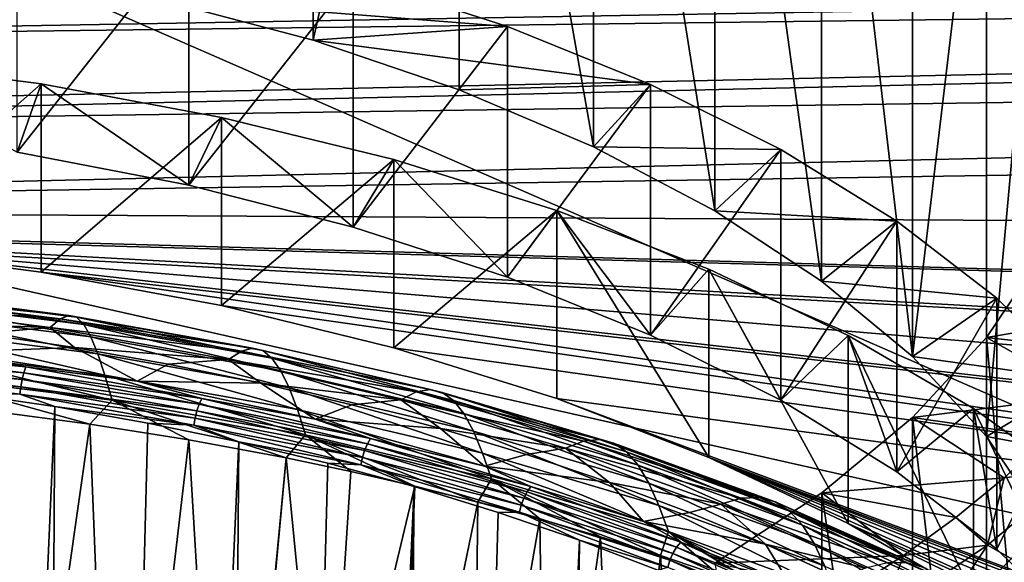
# Model space of a CAD drawing. Header units: metres. Extents: x -109 to 109, y -78 to 121.
# Tile 128 of 256: x -72.73 to -65.93, y -7.1 to -3.35. Entities that reach past the tile are written whole.
import ezdxf

# ---------------------------------------------------------------- set-up
doc = ezdxf.new("R2010")
doc.units = ezdxf.units.M
doc.layers.add('solid_508554_SW0001', color=7, linetype='CONTINUOUS')

msp = doc.modelspace()

# ---------------------------------------------------------------- linework, layer by layer
at = {"layer": 'solid_508554_SW0001'}
for points in [[(-81.14859, -11.530108, -20.201883), (-80.387276, 6.654893, -29.697725), (-43.466999, -12.188044, -21.341459)], [(-80.387276, 6.654893, -29.697725), (-47.181728, -3.838587, -25.541527), (-43.466999, -12.188044, -21.341459)], [(-80.387276, 6.654893, -29.697725), (-47.672459, -3.692732, -25.598148), (-47.181728, -3.838587, -25.541527)], [(-80.387276, 6.654893, -29.697725), (-49.041775, -3.246512, -25.776564), (-47.672459, -3.692732, -25.598148)], [(-70.699982, -3.494034, 13.148155), (-71.776176, -3.208749, 13.642284), (-70.699959, 1.355702, 10.348145)], [(-70.699982, -3.494034, 13.148155), (-70.699959, 1.355702, 10.348145), (-69.691734, 1.0139, 9.756125)], [(-69.69178, -3.835825, 12.556156), (-70.699982, -3.494034, 13.148155), (-69.691734, 1.0139, 9.756125)], [(-68.763382, -4.230118, 11.873221), (-69.69178, -3.835825, 12.556156), (-69.691734, 1.0139, 9.756125)], [(-68.763382, -4.230118, 11.873221), (-69.691734, 1.0139, 9.756125), (-68.763329, 0.619598, 9.073174)], [(-67.92569, -4.67229, 11.107357), (-68.763382, -4.230118, 11.873221), (-68.763329, 0.619598, 9.073174)], [(-67.92569, -4.67229, 11.107357), (-68.763329, 0.619598, 9.073174), (-67.925636, 0.177419, 8.3073)], [(-62.333652, -7.556811, -19.40036), (-80.598335, 0.425171, -22.83688), (-80.758621, -3.403568, -20.837589)], [(-62.333652, -7.556811, -19.40036), (-53.05484, -0.055749, -23.669857), (-80.598335, 0.425171, -22.83688)], [(-67.188507, -5.157159, 10.267538), (-67.92569, -4.67229, 11.107357), (-67.925636, 0.177419, 8.3073)], [(-67.188507, -5.157159, 10.267538), (-67.925636, 0.177419, 8.3073), (-67.188469, -0.307451, 7.467479)], [(-66.560493, -5.679043, 9.363608), (-67.188507, -5.157159, 10.267538), (-67.188469, -0.307451, 7.467479)], [(-66.560493, -5.679043, 9.363608), (-67.188469, -0.307451, 7.467479), (-66.560471, -0.829329, 6.56356)], [(-66.560493, -5.679043, 9.363608), (-66.560471, -0.829329, 6.56356), (-66.048996, -1.382096, 5.60614)], [(-66.049004, -6.231824, 8.406164), (-66.560493, -5.679043, 9.363608), (-66.048996, -1.382096, 5.60614)], [(-66.049004, -6.231824, 8.406164), (-66.048996, -1.382096, 5.60614), (-65.660057, -1.959271, 4.606443)], [(-65.660057, -6.809017, 7.406437), (-66.049004, -6.231824, 8.406164), (-65.660057, -1.959271, 4.606443)], [(-80.712067, -3.348359, 19.916126), (-80.703621, -3.532274, 19.71039), (-24.614122, -2.561125, 21.335833)], [(-80.703621, -3.532274, 19.71039), (-25.053471, -2.827595, 21.021948), (-24.614122, -2.561125, 21.335833)], [(-72.745361, -4.268241, 15.80719), (-72.745361, -2.53619, 14.80719), (-71.558113, -2.764065, 14.412498)], [(-71.558113, -4.496116, 15.412498), (-72.745361, -4.268241, 15.80719), (-71.558113, -2.764065, 14.412498)], [(-71.558113, -4.496116, 15.412498), (-71.558113, -2.764065, 14.412498), (-70.424995, -3.052741, 13.912497)], [(-80.703621, -3.532274, 19.71039), (-80.677933, -4.051526, 19.061102), (-25.053471, -2.827595, 21.021948)], [(-80.677933, -4.051526, 19.061102), (-80.67363, -4.132723, 18.948915), (-25.053471, -2.827595, 21.021948)], [(-80.67363, -4.132723, 18.948915), (-25.931858, -3.355873, 20.318785), (-25.053471, -2.827595, 21.021948)], [(-69.358414, -3.399064, 13.312648), (-70.424995, -3.052741, 13.912497), (-71.776176, -3.208749, 13.642284)], [(-70.424995, -4.784792, 14.912497), (-71.558113, -4.496116, 15.412498), (-70.424995, -3.052741, 13.912497)], [(-70.424995, -4.784792, 14.912497), (-70.424995, -3.052741, 13.912497), (-69.358414, -3.399064, 13.312648)], [(-69.358414, -3.399064, 13.312648), (-71.776176, -3.208749, 13.642284), (-70.699982, -3.494034, 13.148155)], [(-80.67363, -4.132723, 18.948915), (-80.643387, -4.656782, 18.134216), (-25.931858, -3.355873, 20.318785)], [(-80.643387, -4.656782, 18.134216), (-26.709761, -3.814027, 19.593912), (-25.931858, -3.355873, 20.318785)], [(-68.370064, -3.799238, 12.619527), (-69.358414, -3.399064, 13.312648), (-70.699982, -3.494034, 13.148155)], [(-69.358414, -5.131115, 14.312648), (-70.424995, -4.784792, 14.912497), (-69.358414, -3.399064, 13.312648)], [(-69.358414, -5.131115, 14.312648), (-69.358414, -3.399064, 13.312648), (-68.370064, -3.799238, 12.619527)], [(-62.333652, -7.556811, -19.40036), (-80.758621, -3.403568, -20.837589), (-80.918915, -7.232305, -18.838299)], [(-68.370064, -3.799238, 12.619527), (-70.699982, -3.494034, 13.148155), (-69.69178, -3.835825, 12.556156)], [(-72.578293, -3.796293, 16.624628), (-73.862907, -4.929021, 17.662685), (-73.862885, -3.629986, 16.91268)], [(-72.578293, -3.796293, 16.624628), (-73.862885, -3.629986, 16.91268), (-72.745361, -4.268241, 15.80719)], [(-72.578293, -3.796293, 16.624628), (-72.57827, -5.095334, 17.374622), (-73.862907, -4.929021, 17.662685)], [(-72.578293, -3.796293, 16.624628), (-72.745361, -4.268241, 15.80719), (-71.558113, -4.496116, 15.412498)], [(-71.333946, -4.026722, 16.225513), (-72.57827, -5.095334, 17.374622), (-72.578293, -3.796293, 16.624628)], [(-71.333946, -4.026722, 16.225513), (-72.578293, -3.796293, 16.624628), (-71.558113, -4.496116, 15.412498)], [(-68.370064, -3.799238, 12.619527), (-69.69178, -3.835825, 12.556156), (-68.763382, -4.230118, 11.873221)], [(-68.370064, -5.531289, 13.619527), (-69.358414, -5.131115, 14.312648), (-68.370064, -3.799238, 12.619527)], [(-67.470787, -4.248876, 11.840731), (-68.370064, -3.799238, 12.619527), (-68.763382, -4.230118, 11.873221)], [(-68.370064, -5.531289, 13.619527), (-68.370064, -3.799238, 12.619527), (-67.470787, -4.248876, 11.840731)], [(-27.869499, -4.950392, 17.625669), (-26.709761, -3.814027, 19.593912), (-80.643387, -4.656782, 18.134216)], [(-71.333946, -4.026722, 16.225513), (-71.333893, -5.325771, 16.975494), (-72.57827, -5.095334, 17.374622)], [(-71.333946, -4.026722, 16.225513), (-71.558113, -4.496116, 15.412498), (-70.424995, -4.784792, 14.912497)], [(-70.142555, -4.318922, 15.719408), (-71.333893, -5.325771, 16.975494), (-71.333946, -4.026722, 16.225513)], [(-70.142555, -4.318922, 15.719408), (-71.333946, -4.026722, 16.225513), (-70.424995, -4.784792, 14.912497)], [(-67.470787, -4.248876, 11.840731), (-68.763382, -4.230118, 11.873221), (-67.92569, -4.67229, 11.107357)], [(-67.470787, -5.980927, 12.840731), (-68.370064, -5.531289, 13.619527), (-67.470787, -4.248876, 11.840731)], [(-66.670441, -4.743051, 10.984796), (-67.470787, -4.248876, 11.840731), (-67.92569, -4.67229, 11.107357)], [(-67.470787, -5.980927, 12.840731), (-67.470787, -4.248876, 11.840731), (-66.670441, -4.743051, 10.984796)], [(-70.142555, -4.318922, 15.719408), (-70.14254, -5.617967, 16.469397), (-71.333893, -5.325771, 16.975494)], [(-70.142555, -4.318922, 15.719408), (-70.424995, -4.784792, 14.912497), (-69.358414, -5.131115, 14.312648)], [(-69.01638, -4.669896, 15.111504), (-70.14254, -5.617967, 16.469397), (-70.142555, -4.318922, 15.719408)], [(-69.01638, -4.669896, 15.111504), (-70.142555, -4.318922, 15.719408), (-69.358414, -5.131115, 14.312648)], [(-28.837818, -6.133173, 15.577032), (-80.643387, -4.656782, 18.134216), (-75.174637, -4.828542, 17.83672)], [(-28.837818, -6.133173, 15.577032), (-27.869499, -4.950392, 17.625669), (-80.643387, -4.656782, 18.134216)], [(-69.01638, -4.669896, 15.111504), (-69.016418, -5.968924, 15.86152), (-70.14254, -5.617967, 16.469397)], [(-69.01638, -4.669896, 15.111504), (-69.358414, -5.131115, 14.312648), (-68.370064, -5.531289, 13.619527)], [(-69.01638, -4.669896, 15.111504), (-67.967072, -6.375046, 15.158096), (-69.016418, -5.968924, 15.86152)], [(-67.967003, -5.076035, 14.40805), (-67.967072, -6.375046, 15.158096), (-69.01638, -4.669896, 15.111504)], [(-67.967003, -5.076035, 14.40805), (-69.01638, -4.669896, 15.111504), (-68.370064, -5.531289, 13.619527)], [(-66.670441, -4.743051, 10.984796), (-67.92569, -4.67229, 11.107357), (-67.188507, -5.157159, 10.267538)], [(-66.670441, -6.475101, 11.984796), (-67.470787, -5.980927, 12.840731), (-66.670441, -4.743051, 10.984796)], [(-65.977798, -5.276343, 10.061106), (-66.670441, -4.743051, 10.984796), (-67.188507, -5.157159, 10.267538)], [(-66.670441, -6.475101, 11.984796), (-66.670441, -4.743051, 10.984796), (-65.977798, -5.276343, 10.061106)], [(-29.605675, -7.352016, 13.465934), (-75.174637, -4.828542, 17.83672), (-73.862907, -4.929021, 17.662685)], [(-29.605675, -7.352016, 13.465934), (-28.837818, -6.133173, 15.577032), (-75.174637, -4.828542, 17.83672)], [(-30.520504, -9.864369, 9.114411), (-73.862907, -4.929021, 17.662685), (-72.57827, -5.095334, 17.374622)], [(-30.167873, -8.598626, 11.306744), (-29.605675, -7.352016, 13.465934), (-73.862907, -4.929021, 17.662685)], [(-30.520504, -9.864369, 9.114411), (-30.167873, -8.598626, 11.306744), (-73.862907, -4.929021, 17.662685)], [(-66.048996, -5.546107, -1.60614), (-65.660057, -4.968932, -0.606443), (-64.88842, -5.350576, -1.26747)], [(-65.660057, -9.818671, 2.193563), (-65.660057, -4.968932, -0.606443), (-66.048996, -5.546107, -1.60614)], [(-30.661083, -11.140358, 6.904335), (-72.57827, -5.095334, 17.374622), (-71.333893, -5.325771, 16.975494)], [(-30.661083, -11.140358, 6.904335), (-30.520504, -9.864369, 9.114411), (-72.57827, -5.095334, 17.374622)], [(-67.967003, -5.076035, 14.40805), (-68.370064, -5.531289, 13.619527), (-67.470787, -5.980927, 12.840731)], [(-67.967003, -5.076035, 14.40805), (-67.005272, -6.83217, 14.366333), (-67.967072, -6.375046, 15.158096)], [(-67.005203, -5.533165, 13.616277), (-67.005272, -6.83217, 14.366333), (-67.967003, -5.076035, 14.40805)], [(-67.005203, -5.533165, 13.616277), (-67.967003, -5.076035, 14.40805), (-67.470787, -5.980927, 12.840731)], [(-65.977798, -5.276343, 10.061106), (-67.188507, -5.157159, 10.267538), (-66.560493, -5.679043, 9.363608)], [(-73.691216, -5.230324, 19.060753), (-72.387566, -5.394762, 18.775892), (-73.731995, -5.256212, 18.837988)], [(-72.33432, -5.407907, 18.993006), (-72.387566, -5.394762, 18.775892), (-73.691216, -5.230324, 19.060753)], [(-73.655113, -5.24119, 19.281836), (-72.33432, -5.407907, 18.993006), (-73.691216, -5.230324, 19.060753)], [(-73.731995, -5.256212, 18.837988), (-72.447327, -5.418287, 18.55724), (-73.780602, -5.319117, 18.618483)], [(-72.387566, -5.394762, 18.775892), (-72.447327, -5.418287, 18.55724), (-73.731995, -5.256212, 18.837988)], [(-72.284676, -5.457313, 19.203907), (-72.33432, -5.407907, 18.993006), (-73.655113, -5.24119, 19.281836)], [(-73.620529, -5.28855, 19.4963), (-72.284676, -5.457313, 19.203907), (-73.655113, -5.24119, 19.281836)], [(-72.236122, -5.542121, 19.404682), (-72.284676, -5.457313, 19.203907), (-73.620529, -5.28855, 19.4963)], [(-73.58477, -5.371653, 19.700047), (-72.236122, -5.542121, 19.404682), (-73.620529, -5.28855, 19.4963)], [(-65.977798, -7.008394, 11.061106), (-66.670441, -6.475101, 11.984796), (-65.977798, -5.276343, 10.061106)], [(-65.400444, -5.8429, 9.079801), (-65.977798, -5.276343, 10.061106), (-66.560493, -5.679043, 9.363608)], [(-65.977798, -7.008394, 11.061106), (-65.977798, -5.276343, 10.061106), (-65.400444, -5.8429, 9.079801)], [(-73.780602, -5.319117, 18.618483), (-72.516533, -5.478897, 18.341722), (-73.660759, -5.438059, 18.37468)], [(-72.447327, -5.418287, 18.55724), (-72.516533, -5.478897, 18.341722), (-73.780602, -5.319117, 18.618483)], [(-72.187668, -5.65973, 19.594425), (-72.236122, -5.542121, 19.404682), (-73.58477, -5.371653, 19.700047)], [(-73.546997, -5.48781, 19.892313), (-72.187668, -5.65973, 19.594425), (-73.58477, -5.371653, 19.700047)], [(-30.661083, -11.140358, 6.904335), (-71.333893, -5.325771, 16.975494), (-70.14254, -5.617967, 16.469397)], [(-66.048996, -5.546107, -1.60614), (-64.88842, -5.350576, -1.26747), (-65.101952, -5.652046, -1.789631)], [(-72.516533, -5.478897, 18.341722), (-73.003082, -5.518459, 18.235424), (-73.660759, -5.438059, 18.37468)], [(-72.447327, -5.418287, 18.55724), (-71.195816, -5.641387, 18.170807), (-72.516533, -5.478897, 18.341722)], [(-72.387566, -5.394762, 18.775892), (-71.118011, -5.621052, 18.383919), (-72.447327, -5.418287, 18.55724)], [(-71.118011, -5.621052, 18.383919), (-71.195816, -5.641387, 18.170807), (-72.447327, -5.418287, 18.55724)], [(-71.048546, -5.63723, 18.595768), (-71.118011, -5.621052, 18.383919), (-72.387566, -5.394762, 18.775892)], [(-72.33432, -5.407907, 18.993006), (-71.048546, -5.63723, 18.595768), (-72.387566, -5.394762, 18.775892)], [(-70.984756, -5.689329, 18.801987), (-71.048546, -5.63723, 18.595768), (-72.33432, -5.407907, 18.993006)], [(-72.284676, -5.457313, 19.203907), (-70.984756, -5.689329, 18.801987), (-72.33432, -5.407907, 18.993006)], [(-72.13871, -5.807105, 19.772968), (-72.187668, -5.65973, 19.594425), (-73.546997, -5.48781, 19.892313)], [(-73.506821, -5.633856, 20.073158), (-72.13871, -5.807105, 19.772968), (-73.546997, -5.48781, 19.892313)], [(-72.516533, -5.478897, 18.341722), (-72.34919, -5.61623, 18.06608), (-73.003082, -5.518459, 18.235424)], [(-72.516533, -5.478897, 18.341722), (-71.284622, -5.698825, 17.960793), (-72.34919, -5.61623, 18.06608)], [(-71.195816, -5.641387, 18.170807), (-71.284622, -5.698825, 17.960793), (-72.516533, -5.478897, 18.341722)], [(-70.924294, -5.776371, 18.99888), (-70.984756, -5.689329, 18.801987), (-72.284676, -5.457313, 19.203907)], [(-72.236122, -5.542121, 19.404682), (-70.924294, -5.776371, 18.99888), (-72.284676, -5.457313, 19.203907)], [(-73.190964, -5.647523, 18.011879), (-73.003082, -5.518459, 18.235424), (-72.34919, -5.61623, 18.06608)], [(-70.866043, -5.89585, 19.185377), (-70.924294, -5.776371, 18.99888), (-72.236122, -5.542121, 19.404682)], [(-72.187668, -5.65973, 19.594425), (-70.866043, -5.89585, 19.185377), (-72.236122, -5.542121, 19.404682)], [(-67.005203, -5.533165, 13.616277), (-67.470787, -5.980927, 12.840731), (-66.670441, -6.475101, 11.984796)], [(-67.005203, -5.533165, 13.616277), (-66.140877, -7.335612, 13.494348), (-67.005272, -6.83217, 14.366333)], [(-66.140854, -6.036591, 12.744317), (-66.140877, -7.335612, 13.494348), (-67.005203, -5.533165, 13.616277)], [(-66.140854, -6.036591, 12.744317), (-67.005203, -5.533165, 13.616277), (-66.670441, -6.475101, 11.984796)], [(-66.560471, -6.098874, -2.56356), (-66.048996, -5.546107, -1.60614), (-65.346695, -5.94743, -2.301251)], [(-66.049004, -10.395864, 1.193836), (-66.048996, -5.546107, -1.60614), (-66.560471, -6.098874, -2.56356)], [(-66.049004, -10.395864, 1.193836), (-65.660057, -9.818671, 2.193563), (-66.048996, -5.546107, -1.60614)], [(-66.048996, -5.546107, -1.60614), (-65.101952, -5.652046, -1.789631), (-65.346695, -5.94743, -2.301251)], [(-73.952805, -5.681817, 18.067036), (-73.944756, -5.63462, 18.086506), (-72.697929, -5.790778, 17.816032)], [(-73.944756, -5.63462, 18.086506), (-73.935425, -5.594242, 18.11739), (-72.684036, -5.75097, 17.845928)], [(-72.697929, -5.790778, 17.816032), (-73.944756, -5.63462, 18.086506), (-72.684036, -5.75097, 17.845928)], [(-72.684036, -5.75097, 17.845928), (-73.935425, -5.594242, 18.11739), (-73.190964, -5.647523, 18.011879)], [(-73.506821, -5.633856, 20.073158), (-73.463852, -5.806625, 20.24264), (-72.088646, -5.981213, 19.940147)], [(-73.506821, -5.633856, 20.073158), (-72.088646, -5.981213, 19.940147), (-72.13871, -5.807105, 19.772968)], [(-71.915009, -5.847775, 17.665033), (-73.190964, -5.647523, 18.011879), (-72.34919, -5.61623, 18.06608)], [(-71.915009, -5.847775, 17.665033), (-72.34919, -5.61623, 18.06608), (-71.701019, -5.731338, 17.866709)], [(-71.284622, -5.698825, 17.960793), (-71.701019, -5.731338, 17.866709), (-72.34919, -5.61623, 18.06608)], [(-71.195816, -5.641387, 18.170807), (-69.987839, -5.923524, 17.682133), (-71.284622, -5.698825, 17.960793)], [(-71.118011, -5.621052, 18.383919), (-69.893196, -5.907307, 17.888107), (-71.195816, -5.641387, 18.170807)], [(-69.893196, -5.907307, 17.888107), (-69.987839, -5.923524, 17.682133), (-71.195816, -5.641387, 18.170807)], [(-69.808662, -5.927366, 18.093224), (-69.893196, -5.907307, 17.888107), (-71.118011, -5.621052, 18.383919)], [(-71.048546, -5.63723, 18.595768), (-69.808662, -5.927366, 18.093224), (-71.118011, -5.621052, 18.383919)], [(-69.731842, -5.982908, 18.293472), (-69.808662, -5.927366, 18.093224), (-71.048546, -5.63723, 18.595768)], [(-70.984756, -5.689329, 18.801987), (-69.731842, -5.982908, 18.293472), (-71.048546, -5.63723, 18.595768)], [(-30.661083, -11.140358, 6.904335), (-70.14254, -5.617967, 16.469397), (-69.016418, -5.968924, 15.86152)], [(-73.95903, -5.732679, 18.060278), (-73.952805, -5.681817, 18.067036), (-72.709908, -5.837482, 17.797415)], [(-72.709908, -5.837482, 17.797415), (-73.952805, -5.681817, 18.067036), (-72.697929, -5.790778, 17.816032)], [(-72.684036, -5.75097, 17.845928), (-73.190964, -5.647523, 18.011879), (-71.915009, -5.847775, 17.665033)], [(-70.809196, -6.044879, 19.361059), (-70.866043, -5.89585, 19.185377), (-72.187668, -5.65973, 19.594425)], [(-72.13871, -5.807105, 19.772968), (-70.809196, -6.044879, 19.361059), (-72.187668, -5.65973, 19.594425)], [(-71.284622, -5.698825, 17.960793), (-71.061676, -5.863402, 17.637966), (-71.701019, -5.731338, 17.866709)], [(-71.284622, -5.698825, 17.960793), (-70.095009, -5.976812, 17.479311), (-71.061676, -5.863402, 17.637966)], [(-69.987839, -5.923524, 17.682133), (-70.095009, -5.976812, 17.479311), (-71.284622, -5.698825, 17.960793)], [(-69.660545, -6.072813, 18.485397), (-69.731842, -5.982908, 18.293472), (-70.984756, -5.689329, 18.801987)], [(-70.924294, -5.776371, 18.99888), (-69.660545, -6.072813, 18.485397), (-70.984756, -5.689329, 18.801987)], [(-65.400444, -5.8429, 9.079801), (-66.560493, -5.679043, 9.363608), (-66.049004, -6.231824, 8.406164)], [(-73.963013, -5.78381, 18.066687), (-73.95903, -5.732679, 18.060278), (-72.719162, -5.887964, 17.791317)], [(-72.719162, -5.887964, 17.791317), (-73.95903, -5.732679, 18.060278), (-72.709908, -5.837482, 17.797415)], [(-72.697929, -5.790778, 17.816032), (-72.684036, -5.75097, 17.845928), (-71.469398, -5.968272, 17.469551)], [(-71.469398, -5.968272, 17.469551), (-72.684036, -5.75097, 17.845928), (-71.915009, -5.847775, 17.665033)], [(-71.915009, -5.847775, 17.665033), (-71.701019, -5.731338, 17.866709), (-71.061676, -5.863402, 17.637966)], [(-69.593552, -6.194679, 18.667757), (-69.660545, -6.072813, 18.485397), (-70.924294, -5.776371, 18.99888)], [(-70.866043, -5.89585, 19.185377), (-69.593552, -6.194679, 18.667757), (-70.924294, -5.776371, 18.99888)], [(-72.72509, -5.938852, 17.798147), (-73.797852, -5.848891, 18.056118), (-73.963013, -5.78381, 18.066687)], [(-72.72509, -5.938852, 17.798147), (-73.963013, -5.78381, 18.066687), (-72.719162, -5.887964, 17.791317)], [(-73.463852, -5.806625, 20.24264), (-72.938469, -6.054163, 20.30694), (-72.242859, -6.146253, 20.147406)], [(-72.088646, -5.981213, 19.940147), (-73.463852, -5.806625, 20.24264), (-72.242859, -6.146253, 20.147406)], [(-72.719162, -5.887964, 17.791317), (-72.709908, -5.837482, 17.797415), (-71.503502, -6.053311, 17.423588)], [(-72.709908, -5.837482, 17.797415), (-72.697929, -5.790778, 17.816032), (-71.487717, -6.007288, 17.441025)], [(-71.503502, -6.053311, 17.423588), (-72.709908, -5.837482, 17.797415), (-71.487717, -6.007288, 17.441025)], [(-71.487717, -6.007288, 17.441025), (-72.697929, -5.790778, 17.816032), (-71.469398, -5.968272, 17.469551)], [(-72.13871, -5.807105, 19.772968), (-72.088646, -5.981213, 19.940147), (-70.752953, -6.220577, 19.525505)], [(-72.13871, -5.807105, 19.772968), (-70.752953, -6.220577, 19.525505), (-70.809196, -6.044879, 19.361059)], [(-70.686142, -6.111567, 17.20813), (-71.915009, -5.847775, 17.665033), (-71.061676, -5.863402, 17.637966)], [(-71.469398, -5.968272, 17.469551), (-71.915009, -5.847775, 17.665033), (-70.686142, -6.111567, 17.20813)], [(-64.944695, -6.436525, 8.051612), (-65.400444, -5.8429, 9.079801), (-66.049004, -6.231824, 8.406164)], [(-65.400444, -7.574951, 10.079801), (-65.977798, -7.008394, 11.061106), (-65.400444, -5.8429, 9.079801)], [(-72.72509, -5.938852, 17.798147), (-73.13623, -5.928312, 17.918556), (-73.797852, -5.848891, 18.056118)], [(-72.72509, -5.938852, 17.798147), (-72.719162, -5.887964, 17.791317), (-71.515709, -6.103266, 17.418404)], [(-71.515709, -6.103266, 17.418404), (-72.719162, -5.887964, 17.791317), (-71.503502, -6.053311, 17.423588)], [(-70.686142, -6.111567, 17.20813), (-71.061676, -5.863402, 17.637966), (-70.434227, -6.011875, 17.380804)], [(-70.095009, -5.976812, 17.479311), (-70.434227, -6.011875, 17.380804), (-71.061676, -5.863402, 17.637966)], [(-69.529884, -6.345787, 18.839846), (-69.593552, -6.194679, 18.667757), (-70.866043, -5.89585, 19.185377)], [(-70.809196, -6.044879, 19.361059), (-69.529884, -6.345787, 18.839846), (-70.866043, -5.89585, 19.185377)], [(-69.893196, -5.907307, 17.888107), (-68.723785, -6.251466, 17.292023), (-69.987839, -5.923524, 17.682133)], [(-68.625542, -6.276263, 17.48893), (-68.723785, -6.251466, 17.292023), (-69.893196, -5.907307, 17.888107)], [(-69.808662, -5.927366, 18.093224), (-68.625542, -6.276263, 17.48893), (-69.893196, -5.907307, 17.888107)], [(-73.935181, -38.94323, 36.41711), (-73.13623, -5.928312, 17.918556), (-72.483826, -6.024938, 17.751198)], [(-72.72509, -5.938852, 17.798147), (-72.483826, -6.024938, 17.751198), (-73.13623, -5.928312, 17.918556)], [(-71.523514, -6.153816, 17.425817), (-72.483826, -6.024938, 17.751198), (-72.72509, -5.938852, 17.798147)], [(-71.523514, -6.153816, 17.425817), (-72.72509, -5.938852, 17.798147), (-71.515709, -6.103266, 17.418404)], [(-72.088646, -5.981213, 19.940147), (-72.242859, -6.146253, 20.147406), (-71.558624, -6.254703, 19.959547)], [(-72.088646, -5.981213, 19.940147), (-71.558624, -6.254703, 19.959547), (-70.887619, -6.37885, 19.745268)], [(-70.752953, -6.220577, 19.525505), (-72.088646, -5.981213, 19.940147), (-70.887619, -6.37885, 19.745268)], [(-71.487717, -6.007288, 17.441025), (-71.469398, -5.968272, 17.469551), (-70.303215, -6.244055, 16.99188)], [(-70.303215, -6.244055, 16.99188), (-71.469398, -5.968272, 17.469551), (-70.686142, -6.111567, 17.20813)], [(-70.095009, -5.976812, 17.479311), (-69.821709, -6.176066, 17.096416), (-70.434227, -6.011875, 17.380804)], [(-69.987839, -5.923524, 17.682133), (-68.83387, -6.262634, 17.094791), (-70.095009, -5.976812, 17.479311)], [(-70.095009, -5.976812, 17.479311), (-68.957954, -6.310791, 16.900854), (-69.821709, -6.176066, 17.096416)], [(-68.83387, -6.262634, 17.094791), (-68.957954, -6.310791, 16.900854), (-70.095009, -5.976812, 17.479311)], [(-68.723785, -6.251466, 17.292023), (-68.83387, -6.262634, 17.094791), (-69.987839, -5.923524, 17.682133)], [(-68.536964, -6.336002, 17.681904), (-68.625542, -6.276263, 17.48893), (-69.808662, -5.927366, 18.093224)], [(-69.731842, -5.982908, 18.293472), (-68.536964, -6.336002, 17.681904), (-69.808662, -5.927366, 18.093224)], [(-68.456062, -6.429405, 17.867769), (-68.536964, -6.336002, 17.681904), (-69.731842, -5.982908, 18.293472)], [(-69.660545, -6.072813, 18.485397), (-68.456062, -6.429405, 17.867769), (-69.731842, -5.982908, 18.293472)], [(-32.013893, -19.892815, -8.255366), (-69.016418, -5.968924, 15.86152), (-67.967072, -6.375046, 15.158096)], [(-30.661083, -11.140358, 6.904335), (-69.016418, -5.968924, 15.86152), (-32.013893, -19.892815, -8.255366)], [(-66.560471, -6.098874, -2.56356), (-65.346695, -5.94743, -2.301251), (-65.622047, -6.236015, -2.801095)], [(-72.687935, -39.110329, 36.127686), (-73.935181, -38.94323, 36.41711), (-72.483826, -6.024938, 17.751198)], [(-72.687935, -39.110329, 36.127686), (-72.483826, -6.024938, 17.751198), (-71.84243, -6.138503, 17.554497)], [(-71.523514, -6.153816, 17.425817), (-71.84243, -6.138503, 17.554497), (-72.483826, -6.024938, 17.751198)], [(-71.503502, -6.053311, 17.423588), (-71.487717, -6.007288, 17.441025), (-70.325775, -6.282067, 16.965094)], [(-70.325775, -6.282067, 16.965094), (-71.487717, -6.007288, 17.441025), (-70.303215, -6.244055, 16.99188)], [(-70.809196, -6.044879, 19.361059), (-70.752953, -6.220577, 19.525505), (-69.468536, -6.523418, 19.000965)], [(-70.809196, -6.044879, 19.361059), (-69.468536, -6.523418, 19.000965), (-69.529884, -6.345787, 18.839846)], [(-70.686142, -6.111567, 17.20813), (-70.434227, -6.011875, 17.380804), (-69.821709, -6.176066, 17.096416)], [(-66.140854, -6.036591, 12.744317), (-66.670441, -6.475101, 11.984796), (-65.977798, -7.008394, 11.061106)], [(-65.382797, -6.581152, 11.801109), (-66.140877, -7.335612, 13.494348), (-66.140854, -6.036591, 12.744317)], [(-66.140854, -6.036591, 12.744317), (-65.977798, -7.008394, 11.061106), (-65.400444, -7.574951, 10.079801)], [(-65.382797, -6.581152, 11.801109), (-66.140854, -6.036591, 12.744317), (-65.400444, -7.574951, 10.079801)], [(-72.85408, -10.452267, 24.193119), (-72.242859, -6.146253, 20.147406), (-72.938469, -6.054163, 20.30694)], [(-71.523514, -6.153816, 17.425817), (-71.515709, -6.103266, 17.418404), (-70.360252, -6.37651, 16.945129)], [(-71.515709, -6.103266, 17.418404), (-71.503502, -6.053311, 17.423588), (-70.345215, -6.327224, 16.949156)], [(-70.360252, -6.37651, 16.945129), (-71.515709, -6.103266, 17.418404), (-70.345215, -6.327224, 16.949156)], [(-70.345215, -6.327224, 16.949156), (-71.503502, -6.053311, 17.423588), (-70.325775, -6.282067, 16.965094)], [(-69.516975, -6.436191, 16.645864), (-70.686142, -6.111567, 17.20813), (-69.821709, -6.176066, 17.096416)], [(-70.303215, -6.244055, 16.99188), (-70.686142, -6.111567, 17.20813), (-69.516975, -6.436191, 16.645864)], [(-68.381523, -6.554181, 18.045088), (-68.456062, -6.429405, 17.867769), (-69.660545, -6.072813, 18.485397)], [(-69.593552, -6.194679, 18.667757), (-68.381523, -6.554181, 18.045088), (-69.660545, -6.072813, 18.485397)], [(-67.188469, -6.620752, -3.467479), (-66.560471, -6.098874, -2.56356), (-65.927277, -6.517026, -3.287821)], [(-66.560493, -10.948645, 0.236391), (-66.560471, -6.098874, -2.56356), (-67.188469, -6.620752, -3.467479)], [(-66.560493, -10.948645, 0.236391), (-66.049004, -10.395864, 1.193836), (-66.560471, -6.098874, -2.56356)], [(-66.560471, -6.098874, -2.56356), (-65.622047, -6.236015, -2.801095), (-65.927277, -6.517026, -3.287821)], [(-72.85408, -10.452267, 24.193119), (-72.065742, -10.578895, 23.973495), (-72.242859, -6.146253, 20.147406)], [(-72.687935, -39.110329, 36.127686), (-71.84243, -6.138503, 17.554497), (-71.213799, -6.268696, 17.328995)], [(-72.065742, -10.578895, 23.973495), (-71.558624, -6.254703, 19.959547), (-72.242859, -6.146253, 20.147406)], [(-71.523514, -6.153816, 17.425817), (-71.213799, -6.268696, 17.328995), (-71.84243, -6.138503, 17.554497)], [(-70.369873, -6.426632, 16.953285), (-71.213799, -6.268696, 17.328995), (-71.523514, -6.153816, 17.425817)], [(-70.369873, -6.426632, 16.953285), (-71.523514, -6.153816, 17.425817), (-70.360252, -6.37651, 16.945129)], [(-69.516975, -6.436191, 16.645864), (-69.821709, -6.176066, 17.096416), (-69.227142, -6.355205, 16.786137)], [(-68.957954, -6.310791, 16.900854), (-69.227142, -6.355205, 16.786137), (-69.821709, -6.176066, 17.096416)], [(-72.065742, -10.578895, 23.973495), (-71.290543, -10.730759, 23.709805), (-71.558624, -6.254703, 19.959547)], [(-71.290543, -10.730759, 23.709805), (-70.887619, -6.37885, 19.745268), (-71.558624, -6.254703, 19.959547)], [(-70.752953, -6.220577, 19.525505), (-70.887619, -6.37885, 19.745268), (-70.440491, -6.473258, 19.581665)], [(-70.752953, -6.220577, 19.525505), (-70.440491, -6.473258, 19.581665), (-69.999092, -6.575028, 19.405394)], [(-70.752953, -6.220577, 19.525505), (-69.999092, -6.575028, 19.405394), (-69.564034, -6.684016, 19.216621)], [(-69.468536, -6.523418, 19.000965), (-70.752953, -6.220577, 19.525505), (-69.564034, -6.684016, 19.216621)], [(-70.325775, -6.282067, 16.965094), (-70.303215, -6.244055, 16.99188), (-69.196701, -6.575663, 16.417519)], [(-69.196701, -6.575663, 16.417519), (-70.303215, -6.244055, 16.99188), (-69.516975, -6.436191, 16.645864)], [(-68.312187, -6.707791, 18.212856), (-68.381523, -6.554181, 18.045088), (-69.593552, -6.194679, 18.667757)], [(-69.529884, -6.345787, 18.839846), (-68.312187, -6.707791, 18.212856), (-69.593552, -6.194679, 18.667757)], [(-68.723785, -6.251466, 17.292023), (-67.620796, -6.651276, 16.599564), (-68.83387, -6.262634, 17.094791)], [(-67.510216, -6.681426, 16.787203), (-67.620796, -6.651276, 16.599564), (-68.723785, -6.251466, 17.292023)], [(-68.625542, -6.276263, 17.48893), (-67.510216, -6.681426, 16.787203), (-68.723785, -6.251466, 17.292023)], [(-64.944695, -6.436525, 8.051612), (-66.049004, -6.231824, 8.406164), (-65.660057, -6.809017, 7.406437)], [(-65.409172, -6.451591, -3.120436), (-65.927277, -6.517026, -3.287821), (-65.622047, -6.236015, -2.801095)], [(-71.482452, -39.341702, 35.72694), (-72.687935, -39.110329, 36.127686), (-71.213799, -6.268696, 17.328995)], [(-71.482452, -39.341702, 35.72694), (-71.213799, -6.268696, 17.328995), (-70.599655, -6.415161, 17.07531)], [(-70.369873, -6.426632, 16.953285), (-70.599655, -6.415161, 17.07531), (-71.213799, -6.268696, 17.328995)], [(-70.345215, -6.327224, 16.949156), (-70.325775, -6.282067, 16.965094), (-69.223289, -6.612469, 16.392822)], [(-69.223289, -6.612469, 16.392822), (-70.325775, -6.282067, 16.965094), (-69.196701, -6.575663, 16.417519)], [(-68.957954, -6.310791, 16.900854), (-68.65329, -6.548458, 16.451414), (-69.227142, -6.355205, 16.786137)], [(-68.83387, -6.262634, 17.094791), (-67.74485, -6.656713, 16.412252), (-68.957954, -6.310791, 16.900854)], [(-68.957954, -6.310791, 16.900854), (-67.884315, -6.699028, 16.228422), (-68.65329, -6.548458, 16.451414)], [(-67.74485, -6.656713, 16.412252), (-67.884315, -6.699028, 16.228422), (-68.957954, -6.310791, 16.900854)], [(-67.620796, -6.651276, 16.599564), (-67.74485, -6.656713, 16.412252), (-68.83387, -6.262634, 17.094791)], [(-67.411209, -6.745872, 16.972021), (-67.510216, -6.681426, 16.787203), (-68.625542, -6.276263, 17.48893)], [(-68.536964, -6.336002, 17.681904), (-67.411209, -6.745872, 16.972021), (-68.625542, -6.276263, 17.48893)], [(-71.290543, -10.730759, 23.709805), (-71.138794, -9.042883, 22.187849), (-70.887619, -6.37885, 19.745268)], [(-70.614395, -9.162102, 21.981651), (-70.887619, -6.37885, 19.745268), (-71.138794, -9.042883, 22.187849)], [(-70.440491, -6.473258, 19.581665), (-70.887619, -6.37885, 19.745268), (-70.614395, -9.162102, 21.981651)], [(-70.369873, -6.426632, 16.953285), (-70.360252, -6.37651, 16.945129), (-69.263931, -6.705066, 16.376055)], [(-70.360252, -6.37651, 16.945129), (-70.345215, -6.327224, 16.949156), (-69.246208, -6.656585, 16.378687)], [(-69.263931, -6.705066, 16.376055), (-70.360252, -6.37651, 16.945129), (-69.246208, -6.656585, 16.378687)], [(-69.246208, -6.656585, 16.378687), (-70.345215, -6.327224, 16.949156), (-69.223289, -6.612469, 16.392822)], [(-69.529884, -6.345787, 18.839846), (-69.468536, -6.523418, 19.000965), (-68.24691, -6.887699, 18.370062)], [(-69.529884, -6.345787, 18.839846), (-68.24691, -6.887699, 18.370062), (-68.312187, -6.707791, 18.212856)], [(-69.516975, -6.436191, 16.645864), (-69.227142, -6.355205, 16.786137), (-68.65329, -6.548458, 16.451414)], [(-67.321945, -6.843151, 17.151171), (-67.411209, -6.745872, 16.972021), (-68.536964, -6.336002, 17.681904)], [(-68.456062, -6.429405, 17.867769), (-67.321945, -6.843151, 17.151171), (-68.536964, -6.336002, 17.681904)], [(-67.967072, -6.375046, 15.158096), (-40.819912, -18.620466, -6.051592), (-38.54715, -18.801575, -6.365283)], [(-67.967072, -6.375046, 15.158096), (-67.005272, -6.83217, 14.366333), (-40.819912, -18.620466, -6.051592)], [(-67.967072, -6.375046, 15.158096), (-38.54715, -18.801575, -6.365283), (-36.31208, -19.075319, -6.839421)], [(-67.967072, -6.375046, 15.158096), (-36.31208, -19.075319, -6.839421), (-34.129406, -19.439884, -7.470868)], [(-67.967072, -6.375046, 15.158096), (-34.129406, -19.439884, -7.470868), (-32.013893, -19.892815, -8.255366)], [(-71.482452, -39.341702, 35.72694), (-70.599655, -6.415161, 17.07531), (-70.001694, -6.577496, 16.794138)], [(-70.369873, -6.426632, 16.953285), (-70.001694, -6.577496, 16.794138), (-70.599655, -6.415161, 17.07531)], [(-69.275269, -6.754673, 16.385101), (-70.001694, -6.577496, 16.794138), (-70.369873, -6.426632, 16.953285)], [(-69.275269, -6.754673, 16.385101), (-70.369873, -6.426632, 16.953285), (-69.263931, -6.705066, 16.376055)], [(-68.419525, -6.818316, 15.984007), (-69.516975, -6.436191, 16.645864), (-68.65329, -6.548458, 16.451414)], [(-69.196701, -6.575663, 16.417519), (-69.516975, -6.436191, 16.645864), (-68.419525, -6.818316, 15.984007)], [(-67.241035, -6.971096, 17.323006), (-67.321945, -6.843151, 17.151171), (-68.456062, -6.429405, 17.867769)], [(-68.381523, -6.554181, 18.045088), (-67.241035, -6.971096, 17.323006), (-68.456062, -6.429405, 17.867769)], [(-65.409172, -6.451591, -3.120436), (-66.04364, -6.980864, -4.037164), (-65.927277, -6.517026, -3.287821)], [(-65.742767, -7.151926, -4.170539), (-66.04364, -6.980864, -4.037164), (-65.409172, -6.451591, -3.120436)], [(-69.999092, -6.575028, 19.405394), (-70.440491, -6.473258, 19.581665), (-70.614395, -9.162102, 21.981651)], [(-69.468536, -6.523418, 19.000965), (-69.564034, -6.684016, 19.216621), (-69.135773, -6.80014, 19.015488)], [(-69.468536, -6.523418, 19.000965), (-69.135773, -6.80014, 19.015488), (-68.71476, -6.923317, 18.802139)], [(-69.468536, -6.523418, 19.000965), (-68.71476, -6.923317, 18.802139), (-68.301476, -7.053444, 18.576754)], [(-68.24691, -6.887699, 18.370062), (-69.468536, -6.523418, 19.000965), (-68.301476, -7.053444, 18.576754)], [(-67.188469, -6.620752, -3.467479), (-65.927277, -6.517026, -3.287821), (-66.26152, -6.789663, -3.760042)], [(-66.04364, -6.980864, -4.037164), (-66.26152, -6.789663, -3.760042), (-65.927277, -6.517026, -3.287821)], [(-70.331947, -39.634808, 35.219269), (-71.482452, -39.341702, 35.72694), (-70.001694, -6.577496, 16.794138)], [(-69.999092, -6.575028, 19.405394), (-70.614395, -9.162102, 21.981651), (-70.10125, -9.29506, 21.754181)], [(-70.331947, -39.634808, 35.219269), (-70.001694, -6.577496, 16.794138), (-69.421532, -6.755256, 16.486248)], [(-69.564034, -6.684016, 19.216621), (-69.999092, -6.575028, 19.405394), (-70.10125, -9.29506, 21.754181)], [(-69.275269, -6.754673, 16.385101), (-69.421532, -6.755256, 16.486248), (-70.001694, -6.577496, 16.794138)], [(-69.223289, -6.612469, 16.392822), (-69.196701, -6.575663, 16.417519), (-68.16053, -6.959903, 15.751994)], [(-68.16053, -6.959903, 15.751994), (-69.196701, -6.575663, 16.417519), (-68.419525, -6.818316, 15.984007)], [(-68.419525, -6.818316, 15.984007), (-68.65329, -6.548458, 16.451414), (-68.102188, -6.755066, 16.093557)], [(-67.884315, -6.699028, 16.228422), (-68.102188, -6.755066, 16.093557), (-68.65329, -6.548458, 16.451414)], [(-67.167191, -7.127369, 17.486176), (-67.241035, -6.971096, 17.323006), (-68.381523, -6.554181, 18.045088)], [(-68.312187, -6.707791, 18.212856), (-67.167191, -7.127369, 17.486176), (-68.381523, -6.554181, 18.045088)], [(-65.382797, -6.581152, 11.801109), (-65.382774, -7.880209, 12.551078), (-66.140877, -7.335612, 13.494348)], [(-69.263931, -6.705066, 16.376055), (-69.246208, -6.656585, 16.378687), (-68.217056, -7.03822, 15.717675)], [(-69.246208, -6.656585, 16.378687), (-69.223289, -6.612469, 16.392822), (-68.190887, -6.99531, 15.729722)], [(-68.217056, -7.03822, 15.717675), (-69.246208, -6.656585, 16.378687), (-68.190887, -6.99531, 15.729722)], [(-68.190887, -6.99531, 15.729722), (-69.223289, -6.612469, 16.392822), (-68.16053, -6.959903, 15.751994)], [(-67.925636, -7.105623, -4.3073), (-67.188469, -6.620752, -3.467479), (-66.623817, -7.053145, -4.216405)], [(-67.188507, -11.470529, -0.667538), (-67.188469, -6.620752, -3.467479), (-67.925636, -7.105623, -4.3073)], [(-67.74485, -6.656713, 16.412252), (-66.731491, -7.103709, 15.638066), (-67.884315, -6.699028, 16.228422)], [(-67.620796, -6.651276, 16.599564), (-66.594978, -7.104361, 15.814838), (-67.74485, -6.656713, 16.412252)], [(-66.594978, -7.104361, 15.814838), (-66.731491, -7.103709, 15.638066), (-67.74485, -6.656713, 16.412252)], [(-66.473526, -7.140148, 15.992718), (-66.594978, -7.104361, 15.814838), (-67.620796, -6.651276, 16.599564)], [(-67.510216, -6.681426, 16.787203), (-66.473526, -7.140148, 15.992718), (-67.620796, -6.651276, 16.599564)], [(-67.188507, -11.470529, -0.667538), (-66.560493, -10.948645, 0.236391), (-67.188469, -6.620752, -3.467479)], [(-67.188469, -6.620752, -3.467479), (-66.26152, -6.789663, -3.760042), (-66.623817, -7.053145, -4.216405)], [(-69.564034, -6.684016, 19.216621), (-70.10125, -9.29506, 21.754181), (-69.595207, -9.434992, 21.514051)], [(-69.135773, -6.80014, 19.015488), (-69.564034, -6.684016, 19.216621), (-69.595207, -9.434992, 21.514051)], [(-69.275269, -6.754673, 16.385101), (-69.263931, -6.705066, 16.376055), (-68.237289, -7.085769, 15.716658)], [(-68.237289, -7.085769, 15.716658), (-69.263931, -6.705066, 16.376055), (-68.217056, -7.03822, 15.717675)], [(-68.312187, -6.707791, 18.212856), (-68.24691, -6.887699, 18.370062), (-67.099113, -7.309634, 17.639332)], [(-68.312187, -6.707791, 18.212856), (-67.099113, -7.309634, 17.639332), (-67.167191, -7.127369, 17.486176)], [(-67.884315, -6.699028, 16.228422), (-67.575447, -6.974273, 15.713881), (-68.102188, -6.755066, 16.093557)], [(-67.884315, -6.699028, 16.228422), (-66.884743, -7.139771, 15.465051), (-67.575447, -6.974273, 15.713881)], [(-66.731491, -7.103709, 15.638066), (-66.884743, -7.139771, 15.465051), (-67.884315, -6.699028, 16.228422)], [(-66.365425, -7.209492, 16.169054), (-66.473526, -7.140148, 15.992718), (-67.510216, -6.681426, 16.787203)], [(-67.411209, -6.745872, 16.972021), (-66.365425, -7.209492, 16.169054), (-67.510216, -6.681426, 16.787203)], [(-70.331947, -39.634808, 35.219269), (-69.421532, -6.755256, 16.486248), (-68.860779, -6.947954, 16.152485)], [(-69.275269, -6.754673, 16.385101), (-68.860779, -6.947954, 16.152485), (-69.421532, -6.755256, 16.486248)], [(-68.250237, -7.13478, 15.726738), (-68.860779, -6.947954, 16.152485), (-69.275269, -6.754673, 16.385101)], [(-68.250237, -7.13478, 15.726738), (-69.275269, -6.754673, 16.385101), (-68.237289, -7.085769, 15.716658)], [(-68.419525, -6.818316, 15.984007), (-68.102188, -6.755066, 16.093557), (-67.575447, -6.974273, 15.713881)], [(-66.269035, -7.310722, 16.341358), (-66.365425, -7.209492, 16.169054), (-67.411209, -6.745872, 16.972021)], [(-67.321945, -6.843151, 17.151171), (-66.269035, -7.310722, 16.341358), (-67.411209, -6.745872, 16.972021)], [(-66.04364, -6.980864, -4.037164), (-66.623817, -7.053145, -4.216405), (-66.26152, -6.789663, -3.760042)], [(-69.135773, -6.80014, 19.015488), (-69.595207, -9.434992, 21.514051), (-69.095695, -9.580216, 21.263462)], [(-68.71476, -6.923317, 18.802139), (-69.135773, -6.80014, 19.015488), (-69.095695, -9.580216, 21.263462)], [(-67.405037, -7.254023, 15.22934), (-68.419525, -6.818316, 15.984007), (-67.575447, -6.974273, 15.713881)], [(-68.16053, -6.959903, 15.751994), (-68.419525, -6.818316, 15.984007), (-67.405037, -7.254023, 15.22934)], [(-66.182915, -7.441802, 16.507769), (-66.269035, -7.310722, 16.341358), (-67.321945, -6.843151, 17.151171)], [(-67.241035, -6.971096, 17.323006), (-66.182915, -7.441802, 16.507769), (-67.321945, -6.843151, 17.151171)], [(-67.005272, -6.83217, 14.366333), (-43.110828, -18.533325, -5.900661), (-40.819912, -18.620466, -6.051592)], [(-67.005272, -6.83217, 14.366333), (-66.140877, -7.335612, 13.494348), (-43.110828, -18.533325, -5.900661)], [(-68.71476, -6.923317, 18.802139), (-69.095695, -9.580216, 21.263462), (-68.603409, -9.731139, 21.002338)], [(-68.301476, -7.053444, 18.576754), (-68.71476, -6.923317, 18.802139), (-68.603409, -9.731139, 21.002338)], [(-68.24691, -6.887699, 18.370062), (-68.301476, -7.053444, 18.576754), (-67.896378, -7.190407, 18.339525)], [(-68.24691, -6.887699, 18.370062), (-67.896378, -7.190407, 18.339525), (-67.499924, -7.334085, 18.090668)], [(-68.24691, -6.887699, 18.370062), (-67.499924, -7.334085, 18.090668), (-67.112572, -7.484349, 17.830404)], [(-67.099113, -7.309634, 17.639332), (-68.24691, -6.887699, 18.370062), (-67.112572, -7.484349, 17.830404)], [(-69.249023, -39.986439, 34.610226), (-70.331947, -39.634808, 35.219269), (-68.860779, -6.947954, 16.152485)], [(-69.249023, -39.986439, 34.610226), (-68.860779, -6.947954, 16.152485), (-68.320961, -7.155062, 15.793764)], [(-68.250237, -7.13478, 15.726738), (-68.320961, -7.155062, 15.793764), (-68.860779, -6.947954, 16.152485)], [(-68.217056, -7.03822, 15.717675), (-68.190887, -6.99531, 15.729722), (-67.238503, -7.426904, 14.982179)], [(-68.190887, -6.99531, 15.729722), (-68.16053, -6.959903, 15.751994), (-67.204666, -7.393074, 15.00172)], [(-67.238503, -7.426904, 14.982179), (-68.190887, -6.99531, 15.729722), (-67.204666, -7.393074, 15.00172)], [(-67.204666, -7.393074, 15.00172), (-68.16053, -6.959903, 15.751994), (-67.405037, -7.254023, 15.22934)], [(-67.405037, -7.254023, 15.22934), (-67.575447, -6.974273, 15.713881), (-67.074394, -7.205225, 15.313861)], [(-66.884743, -7.139771, 15.465051), (-67.074394, -7.205225, 15.313861), (-67.575447, -6.974273, 15.713881)], [(-66.105659, -7.600604, 16.666574), (-66.182915, -7.441802, 16.507769), (-67.241035, -6.971096, 17.323006)], [(-67.167191, -7.127369, 17.486176), (-66.105659, -7.600604, 16.666574), (-67.241035, -6.971096, 17.323006)], [(-66.04364, -6.980864, -4.037164), (-66.778809, -7.476494, -4.89562), (-66.623817, -7.053145, -4.216405)], [(-66.499084, -7.661818, -5.053696), (-66.778809, -7.476494, -4.89562), (-66.04364, -6.980864, -4.037164)], [(-65.742767, -7.151926, -4.170539), (-66.499084, -7.661818, -5.053696), (-66.04364, -6.980864, -4.037164)], [(-68.301476, -7.053444, 18.576754), (-68.603409, -9.731139, 21.002338), (-68.118935, -9.888113, 20.730446)], [(-67.896378, -7.190407, 18.339525), (-68.301476, -7.053444, 18.576754), (-68.118935, -9.888113, 20.730446)], [(-68.237289, -7.085769, 15.716658), (-68.217056, -7.03822, 15.717675), (-67.267677, -7.468455, 14.972486)], [(-67.267677, -7.468455, 14.972486), (-68.217056, -7.03822, 15.717675), (-67.238503, -7.426904, 14.982179)], [(-67.925636, -7.105623, -4.3073), (-66.623817, -7.053145, -4.216405), (-67.013138, -7.306735, -4.655636)], [(-66.778809, -7.476494, -4.89562), (-67.013138, -7.306735, -4.655636), (-66.623817, -7.053145, -4.216405)], [(-68.250237, -7.13478, 15.726738), (-68.237289, -7.085769, 15.716658), (-67.29023, -7.514953, 14.973289)], [(-67.29023, -7.514953, 14.973289), (-68.237289, -7.085769, 15.716658), (-67.267677, -7.468455, 14.972486)]]:
    msp.add_3dface(points, dxfattribs=at)

doc.saveas('drawing.dxf')
